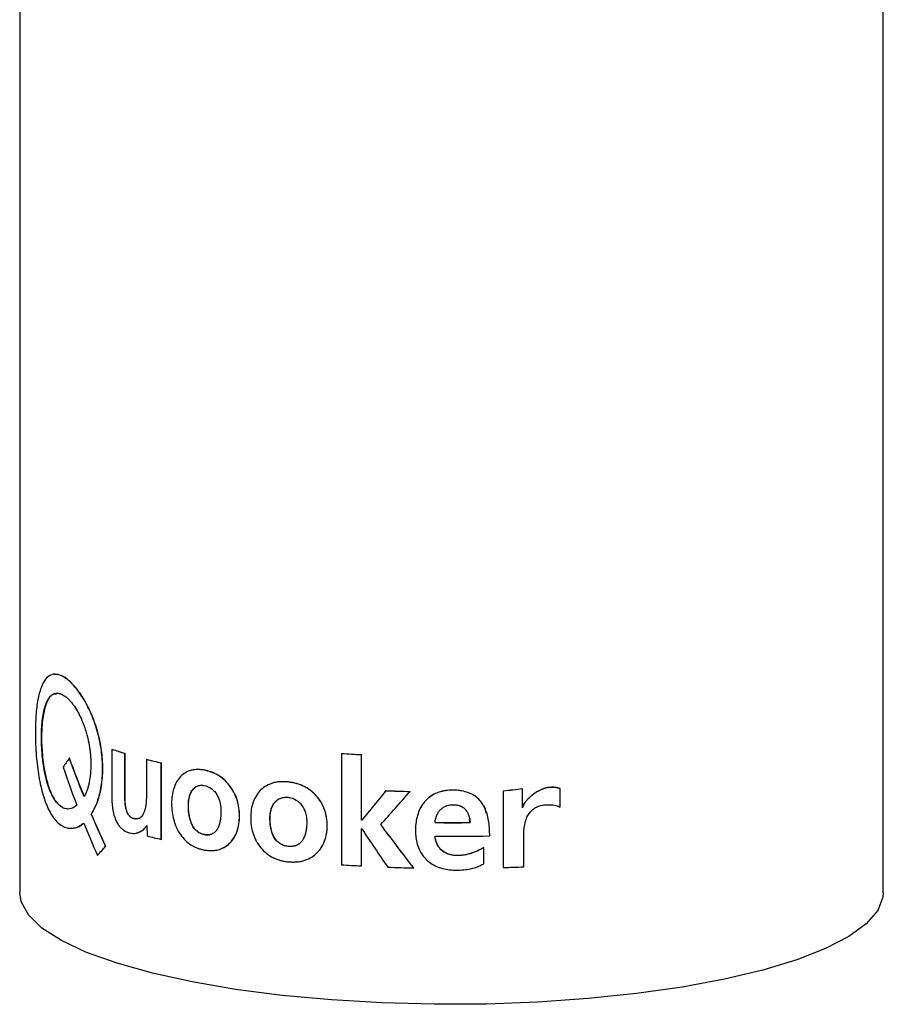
# Model space of a CAD drawing. Header units: millimetres. Extents: x -124 to 82, y -6 to 365.
# Tile 1 of 3: x -23 to 23, y -6 to 46. Entities that reach past the tile are written whole.
import ezdxf

# ---------------------------------------------------------------- set-up
doc = ezdxf.new("R2010")
doc.units = ezdxf.units.MM

msp = doc.modelspace()

# ---------------------------------------------------------------- linework, layer by layer
at = {"color": 7, "linetype": 'Continuous', "lineweight": 25}
for p, q in [((-23, 129.917), (-23, 0)), ((23, 0), (23, 53.667)), ((-18.085, 7.635), (-18.093, 7.633)), ((-18.093, 7.633), (-18.093, 5.066)), ((-17.388, 7.416), (-17.396, 7.414)), ((-17.396, 5.242), (-17.396, 7.414)), ((-17.388, 5.244), (-17.388, 7.416)), ((-5.859, 7.413), (-5.861, 7.41)), ((-5.861, 7.41), (-5.861, 1.485)), ((-4.793, 7.347), (-4.795, 7.344)), ((-4.795, 3.861), (-4.795, 7.344)), ((-4.793, 3.863), (-4.793, 7.347)), ((-20.348, 7.151), (-20.357, 7.15)), ((-16.245, 7.099), (-16.252, 7.097)), ((-16.252, 7.097), (-16.252, 5.106)), ((-15.452, 6.903), (-15.458, 6.901)), ((-15.458, 2.833), (-15.458, 6.901)), ((-15.452, 2.835), (-15.452, 6.903)), ((-13.159, 6.525), (-13.165, 6.523)), ((-8.699, 5.897), (-8.703, 5.895)), ((-17.388, 5.244), (-17.396, 5.242)), ((-3.49, 5.429), (-3.491, 5.426)), ((-2.208, 5.387), (-2.209, 5.385)), ((2.759, 5.403), (2.759, 1.335)), ((2.759, 5.403), (2.76, 5.4)), ((2.76, 5.4), (2.76, 1.332)), ((3.782, 5.522), (3.784, 5.519)), ((3.784, 4.513), (3.784, 5.519)), ((5.789, 5.536), (5.791, 5.534)), ((5.791, 4.557), (5.791, 5.534)), ((-20.698, 4.516), (-20.707, 4.515)), ((-20.698, 4.516), (-20.363, 4.463)), ((-19.176, 4.174), (-19.184, 4.173)), ((-4.793, 3.863), (-4.795, 3.861)), ((-4.777, 3.862), (-4.779, 3.86)), ((-0.873, 3.729), (-0.874, 3.726)), ((0.991, 3.73), (0.961, 3.892)), ((0.991, 3.73), (0.991, 3.728)), ((-16.223, 3.574), (-16.212, 3.018)), ((-4.795, 1.42), (-4.795, 3.395)), ((-4.793, 1.422), (-4.793, 3.397)), ((-15.452, 2.835), (-15.458, 2.833)), ((-13.159, 3.089), (-13.165, 3.087)), ((3.845, 1.373), (3.845, 2.866)), ((-18.415, 2.472), (-18.423, 2.47)), ((-8.699, 2.461), (-8.703, 2.458)), ((1.725, 2.399), (1.726, 2.396)), ((1.726, 1.535), (1.726, 2.396)), ((-18.848, 1.982), (-18.856, 1.981)), ((-4.793, 1.422), (-4.795, 1.42)), ((-2.012, 1.314), (-2.013, 1.312)), ((2.759, 1.335), (2.76, 1.332))]:
    msp.add_line(p, q, dxfattribs=at)
at = {"color": 7, "linetype": 'Continuous', "lineweight": 25, "flags": 128}
for points in [[(-4.779, 3.86), (-4.781, 3.86), (-4.783, 3.86), (-4.785, 3.86), (-4.787, 3.86), (-4.789, 3.86), (-4.791, 3.86), (-4.793, 3.861), (-4.795, 3.861)], [(-4.777, 3.862), (-4.779, 3.862), (-4.781, 3.863), (-4.783, 3.863), (-4.785, 3.863), (-4.787, 3.863), (-4.789, 3.863), (-4.791, 3.863), (-4.793, 3.863)], [(-4.779, 3.394), (-4.781, 3.394), (-4.783, 3.394), (-4.785, 3.394), (-4.787, 3.394), (-4.789, 3.394), (-4.791, 3.394), (-4.793, 3.395), (-4.795, 3.395)], [(23, 0), (22.981, -0.24), (22.702, -0.955), (22.092, -1.656), (21.16, -2.333), (19.919, -2.976), (18.387, -3.576), (16.588, -4.124), (14.546, -4.611), (12.293, -5.031), (9.86, -5.378), (7.283, -5.646), (4.601, -5.833), (1.851, -5.934), (-0.926, -5.948), (-3.689, -5.876), (-6.399, -5.718), (-9.015, -5.476), (-11.5, -5.155), (-13.817, -4.759), (-15.933, -4.293), (-17.816, -3.765), (-19.439, -3.182), (-20.779, -2.552), (-21.816, -1.885), (-22.535, -1.191), (-22.925, -0.479), (-23, 0)]]:
    msp.add_lwpolyline(points, dxfattribs=at)
at = {"color": 7, "linetype": 'Continuous', "lineweight": 25}
for centre, radius, start, end in [((-9.852, 32.682), 26.37, 251.7875, 253.3764), ((-9.847, 32.673), 26.359, 251.7875, 253.3764), ((-0.266, 89.52), 82.3, 266.10176, 266.84555), ((-0.266, 89.486), 82.264, 266.10176, 266.84555), ((-7.028, 42.851), 36.924, 255.5329, 256.8022), ((-7.025, 42.837), 36.908, 255.5329, 256.8022), ((-0.04, 92.339), 86.982, 267.72624, 268.57154), ((-0.04, 92.304), 86.944, 267.72624, 268.57154), ((0, 92.585), 88.863, 269.43664, 270.63912), ((0, 92.549), 88.825, 269.43664, 270.63912), ((-7, 38.895), 37.041, 255.6005, 256.8009), ((0, 91.723), 88.727, 269.43584, 271.31484), ((-0.266, 83.595), 82.3, 266.10176, 266.84555), ((-0.034, 88.458), 87.168, 267.79099, 268.69928), ((0.063, 87.629), 86.339, 271.78979, 272.51019)]:
    msp.add_arc(centre, radius, start, end, dxfattribs=at)
for points, knots in [([(-19.184, 4.173), (-19.155, 4.223), (-19.096, 4.324), (-18.981, 4.535), (-18.809, 4.951), (-18.633, 5.644), (-18.559, 6.583), (-18.627, 7.572), (-18.834, 8.557), (-19.157, 9.48), (-19.564, 10.29), (-20.019, 10.944), (-20.484, 11.4), (-20.924, 11.637), (-21.312, 11.64), (-21.631, 11.404), (-21.876, 10.945), (-22.017, 10.396), (-22.095, 9.878), (-22.137, 9.456), (-22.154, 9.086), (-22.161, 8.773), (-22.164, 8.615), (-22.165, 8.522)], [0, 0, 0, 0, 0.015654, 0.031284, 0.062549, 0.12499, 0.187439, 0.249983, 0.312443, 0.374914, 0.43739, 0.499871, 0.562359, 0.624857, 0.687343, 0.749841, 0.812339, 0.874804, 0.906138, 0.937456, 0.968668, 0.981706, 1, 1, 1, 1]), ([(-19.176, 4.174), (-19.061, 4.385), (-18.831, 4.806), (-18.625, 5.649), (-18.551, 6.584), (-18.619, 7.574), (-18.826, 8.559), (-19.149, 9.481), (-19.556, 10.291), (-20.011, 10.947), (-20.474, 11.396), (-20.873, 11.631), (-21.083, 11.609), (-21.169, 11.601)], [0, 0, 0, 0, 0.093629, 0.187243, 0.280854, 0.374488, 0.46808, 0.561716, 0.655313, 0.748936, 0.842623, 0.936215, 1, 1, 1, 1]), ([(-20.707, 4.515), (-20.757, 4.55), (-20.794, 4.578), (-20.819, 4.597), (-20.82, 4.597), (-20.821, 4.598), (-20.822, 4.599), (-20.823, 4.6), (-20.825, 4.601), (-20.828, 4.604), (-20.831, 4.606), (-20.838, 4.612), (-20.843, 4.616), (-20.858, 4.627), (-20.867, 4.635), (-20.894, 4.657), (-20.911, 4.672), (-20.929, 4.688), (-20.931, 4.691), (-20.936, 4.695), (-20.938, 4.697), (-20.945, 4.704), (-20.95, 4.708), (-20.963, 4.721), (-20.972, 4.73), (-20.998, 4.756), (-21.015, 4.774), (-21.034, 4.797), (-21.039, 4.802), (-21.047, 4.812), (-21.051, 4.818), (-21.064, 4.833), (-21.072, 4.843), (-21.097, 4.876), (-21.113, 4.899), (-21.138, 4.935), (-21.145, 4.946), (-21.161, 4.97), (-21.168, 4.982), (-21.191, 5.02), (-21.207, 5.046), (-21.252, 5.127), (-21.282, 5.186), (-21.318, 5.264), (-21.325, 5.279), (-21.339, 5.309), (-21.346, 5.325), (-21.366, 5.372), (-21.379, 5.404), (-21.418, 5.501), (-21.443, 5.569), (-21.563, 5.916), (-21.639, 6.224), (-21.713, 6.643), (-21.727, 6.725), (-21.752, 6.893), (-21.763, 6.978), (-21.793, 7.233), (-21.809, 7.405), (-21.832, 7.753), (-21.839, 7.922), (-21.844, 8.258), (-21.843, 8.424), (-21.825, 8.912), (-21.796, 9.21), (-21.737, 9.545), (-21.724, 9.611), (-21.695, 9.735), (-21.68, 9.795), (-21.631, 9.965), (-21.594, 10.067), (-21.531, 10.204), (-21.509, 10.248), (-21.462, 10.327), (-21.438, 10.363), (-21.362, 10.46), (-21.307, 10.511), (-21.188, 10.585), (-21.125, 10.608), (-20.992, 10.623), (-20.922, 10.616), (-20.83, 10.588), (-20.812, 10.581), (-20.775, 10.567), (-20.757, 10.558), (-20.7, 10.531), (-20.663, 10.509), (-20.547, 10.433), (-20.47, 10.369), (-20.353, 10.254), (-20.314, 10.211), (-20.237, 10.121), (-20.199, 10.073), (-20.085, 9.92), (-20.01, 9.806), (-19.901, 9.617), (-19.867, 9.553), (-19.798, 9.419), (-19.765, 9.351), (-19.669, 9.138), (-19.609, 8.988), (-19.526, 8.75), (-19.5, 8.671), (-19.451, 8.511), (-19.429, 8.429), (-19.365, 8.183), (-19.329, 8.014), (-19.296, 7.82), (-19.292, 7.8), (-19.286, 7.758), (-19.282, 7.737), (-19.273, 7.674), (-19.267, 7.632), (-19.251, 7.506), (-19.242, 7.421), (-19.22, 7.166), (-19.213, 6.995), (-19.214, 6.78), (-19.214, 6.736), (-19.216, 6.651), (-19.217, 6.609), (-19.223, 6.483), (-19.228, 6.402), (-19.249, 6.165), (-19.27, 6.015), (-19.3, 5.864), (-19.302, 5.854), (-19.306, 5.834), (-19.308, 5.825), (-19.314, 5.796), (-19.318, 5.778), (-19.331, 5.722), (-19.34, 5.687), (-19.367, 5.583), (-19.387, 5.519), (-19.414, 5.444), (-19.419, 5.43), (-19.43, 5.401), (-19.436, 5.386), (-19.455, 5.341), (-19.468, 5.31), (-19.483, 5.278), (-19.483, 5.278), (-19.484, 5.276), (-19.484, 5.276), (-19.485, 5.274), (-19.485, 5.273), (-19.487, 5.269), (-19.488, 5.266), (-19.492, 5.258), (-19.495, 5.253), (-19.503, 5.235), (-19.509, 5.222), (-19.53, 5.18), (-19.546, 5.148), (-19.564, 5.111)], [0, 0, 0, 0, 0.015625, 0.015625, 0.015869, 0.015869, 0.016113, 0.016113, 0.016602, 0.016602, 0.017578, 0.017578, 0.019531, 0.019531, 0.023438, 0.023438, 0.03125, 0.03125, 0.032227, 0.032227, 0.033203, 0.033203, 0.035156, 0.035156, 0.039062, 0.039062, 0.046875, 0.046875, 0.048828, 0.048828, 0.050781, 0.050781, 0.054688, 0.054688, 0.0625, 0.0625, 0.066406, 0.066406, 0.070312, 0.070312, 0.078125, 0.078125, 0.09375, 0.09375, 0.097656, 0.097656, 0.101562, 0.101562, 0.109375, 0.109375, 0.125, 0.125, 0.1875, 0.1875, 0.203125, 0.203125, 0.21875, 0.21875, 0.25, 0.25, 0.28125, 0.28125, 0.3125, 0.3125, 0.375, 0.375, 0.390625, 0.390625, 0.40625, 0.40625, 0.4375, 0.4375, 0.453125, 0.453125, 0.46875, 0.46875, 0.5, 0.5, 0.53125, 0.53125, 0.5625, 0.5625, 0.570312, 0.570312, 0.578125, 0.578125, 0.59375, 0.59375, 0.625, 0.625, 0.640625, 0.640625, 0.65625, 0.65625, 0.6875, 0.6875, 0.703125, 0.703125, 0.71875, 0.71875, 0.75, 0.75, 0.765625, 0.765625, 0.78125, 0.78125, 0.8125, 0.8125, 0.816406, 0.816406, 0.820312, 0.820312, 0.828125, 0.828125, 0.84375, 0.84375, 0.875, 0.875, 0.882812, 0.882812, 0.890625, 0.890625, 0.90625, 0.90625, 0.9375, 0.9375, 0.939453, 0.939453, 0.941406, 0.941406, 0.945312, 0.945312, 0.953125, 0.953125, 0.96875, 0.96875, 0.972656, 0.972656, 0.976562, 0.976562, 0.984375, 0.984375, 0.984619, 0.984619, 0.984863, 0.984863, 0.985352, 0.985352, 0.986328, 0.986328, 0.988281, 0.988281, 0.992188, 0.992188, 1, 1, 1, 1]), ([(-21.04, 10.572), (-21.109, 10.572), (-21.315, 10.575), (-21.559, 10.195), (-21.758, 9.516), (-21.844, 8.605), (-21.829, 7.584), (-21.708, 6.546), (-21.477, 5.614), (-21.14, 4.857), (-20.845, 4.63), (-20.698, 4.516)], [0, 0, 0, 0, 0.059106, 0.176507, 0.293902, 0.41134, 0.528818, 0.64628, 0.763786, 0.881363, 1, 1, 1, 1]), ([(-22.165, 8.522), (-22.164, 8.431), (-22.161, 8.248), (-22.155, 7.973), (-22.144, 7.696), (-22.12, 7.324), (-22.076, 6.859), (-21.979, 6.133), (-21.799, 5.278), (-21.49, 4.418), (-21.089, 3.789), (-20.691, 3.497), (-20.353, 3.415), (-20.136, 3.424), (-19.964, 3.474), (-19.838, 3.536), (-19.714, 3.615), (-19.63, 3.672), (-19.588, 3.701)], [0, 0, 0, 0, 0.03135, 0.0626256, 0.0938308, 0.1250806, 0.1877331, 0.2503109, 0.3751477, 0.4999456, 0.6247549, 0.7495789, 0.8121908, 0.8748776, 0.9061485, 0.9373656, 0.9686459, 1, 1, 1, 1]), ([(-13.165, 6.523), (-13.225, 6.53), (-13.344, 6.542), (-13.579, 6.557), (-13.865, 6.526), (-14.176, 6.396), (-14.445, 6.188), (-14.657, 5.899), (-14.803, 5.551), (-14.889, 5.158), (-14.916, 4.738), (-14.892, 4.307), (-14.808, 3.877), (-14.661, 3.466), (-14.45, 3.088), (-14.179, 2.768), (-13.918, 2.56), (-13.694, 2.435), (-13.52, 2.365), (-13.344, 2.311), (-13.225, 2.281), (-13.165, 2.265)], [0, 0, 0, 0, 0.031346, 0.062572, 0.12489, 0.187508, 0.249968, 0.311749, 0.374971, 0.436162, 0.499978, 0.563963, 0.624923, 0.687418, 0.749889, 0.812378, 0.875002, 0.906241, 0.937385, 0.968632, 1, 1, 1, 1]), ([(-13.159, 6.525), (-13.199, 6.53), (-13.234, 6.533), (-13.278, 6.538), (-13.292, 6.539), (-13.311, 6.541), (-13.316, 6.541), (-13.325, 6.542), (-13.328, 6.542), (-13.331, 6.543), (-13.333, 6.543), (-13.335, 6.543), (-13.336, 6.543), (-13.371, 6.546), (-13.402, 6.548), (-13.446, 6.55), (-13.46, 6.551), (-13.481, 6.552), (-13.487, 6.552), (-13.497, 6.552), (-13.501, 6.552), (-13.507, 6.552), (-13.51, 6.552), (-13.574, 6.553), (-13.632, 6.55), (-13.717, 6.54), (-13.744, 6.536), (-13.799, 6.526), (-13.826, 6.52), (-13.853, 6.513)], [0, 0, 0, 0, 0.015625, 0.015625, 0.0234375, 0.0234375, 0.0273438, 0.0273438, 0.0292969, 0.0292969, 0.0302734, 0.0302734, 0.03125, 0.03125, 0.046875, 0.046875, 0.0546875, 0.0546875, 0.0585938, 0.0585938, 0.0605469, 0.0605469, 0.0625, 0.0625, 0.09375, 0.09375, 0.109375, 0.109375, 0.125, 0.125, 0.125, 0.125]), ([(-13.165, 2.265), (-13.105, 2.259), (-12.985, 2.246), (-12.804, 2.235), (-12.625, 2.242), (-12.39, 2.283), (-12.11, 2.393), (-11.813, 2.61), (-11.576, 2.907), (-11.409, 3.262), (-11.313, 3.66), (-11.285, 4.082), (-11.317, 4.514), (-11.415, 4.941), (-11.58, 5.346), (-11.818, 5.716), (-12.113, 6.026), (-12.446, 6.271), (-12.745, 6.407), (-12.985, 6.478), (-13.105, 6.508), (-13.165, 6.523)], [0, 0, 0, 0, 0.031366, 0.062614, 0.093759, 0.124997, 0.18762, 0.25011, 0.312581, 0.375076, 0.435987, 0.50002, 0.563812, 0.625029, 0.688236, 0.750031, 0.812492, 0.875109, 0.937428, 0.968655, 1, 1, 1, 1]), ([(-12.257, 2.352), (-12.207, 2.37), (-12.046, 2.427), (-11.809, 2.615), (-11.57, 2.909), (-11.348, 3.386), (-11.25, 4.081), (-11.353, 4.805), (-11.575, 5.348), (-11.813, 5.718), (-12.107, 6.027), (-12.552, 6.358), (-12.917, 6.459), (-13.159, 6.525)], [0, 0, 0, 0, 0.0327616, 0.107285, 0.181793, 0.2563362, 0.404778, 0.5533238, 0.6287186, 0.702418, 0.7769073, 0.851576, 1, 1, 1, 1]), ([(-8.703, 5.895), (-8.77, 5.897), (-8.905, 5.903), (-9.171, 5.903), (-9.497, 5.854), (-9.853, 5.705), (-10.162, 5.48), (-10.407, 5.179), (-10.576, 4.821), (-10.676, 4.423), (-10.707, 4.001), (-10.679, 3.571), (-10.582, 3.147), (-10.412, 2.746), (-10.168, 2.38), (-9.856, 2.077), (-9.557, 1.885), (-9.302, 1.774), (-9.105, 1.714), (-8.905, 1.671), (-8.77, 1.648), (-8.703, 1.637)], [0, 0, 0, 0, 0.031346, 0.062572, 0.12489, 0.187508, 0.249968, 0.311748, 0.374971, 0.436162, 0.499978, 0.563964, 0.624923, 0.687418, 0.749889, 0.812378, 0.875002, 0.906241, 0.937385, 0.968632, 1, 1, 1, 1]), ([(-8.699, 5.897), (-8.744, 5.899), (-8.783, 5.9), (-8.834, 5.902), (-8.849, 5.902), (-8.87, 5.903), (-8.877, 5.903), (-8.886, 5.903), (-8.889, 5.904), (-8.894, 5.904), (-8.895, 5.904), (-8.898, 5.904), (-8.899, 5.904), (-8.938, 5.905), (-8.973, 5.905), (-9.023, 5.904), (-9.039, 5.904), (-9.063, 5.904), (-9.07, 5.903), (-9.082, 5.903), (-9.086, 5.903), (-9.093, 5.903), (-9.096, 5.902), (-9.168, 5.899), (-9.234, 5.893), (-9.331, 5.878), (-9.363, 5.872), (-9.425, 5.858), (-9.455, 5.851), (-9.548, 5.824), (-9.609, 5.803), (-9.727, 5.754), (-9.785, 5.727), (-9.841, 5.695)], [0, 0, 0, 0, 0.015625, 0.015625, 0.0234375, 0.0234375, 0.0273438, 0.0273438, 0.0292969, 0.0292969, 0.0302734, 0.0302734, 0.03125, 0.03125, 0.046875, 0.046875, 0.0546875, 0.0546875, 0.0585938, 0.0585938, 0.0605469, 0.0605469, 0.0625, 0.0625, 0.09375, 0.09375, 0.109375, 0.109375, 0.125, 0.125, 0.15625, 0.15625, 0.1875, 0.1875, 0.1875, 0.1875]), ([(-8.703, 1.637), (-8.635, 1.634), (-8.5, 1.628), (-8.297, 1.629), (-8.095, 1.646), (-7.833, 1.702), (-7.521, 1.829), (-7.191, 2.063), (-6.929, 2.375), (-6.746, 2.74), (-6.64, 3.144), (-6.61, 3.568), (-6.644, 3.997), (-6.752, 4.419), (-6.935, 4.814), (-7.197, 5.169), (-7.524, 5.461), (-7.896, 5.686), (-8.23, 5.804), (-8.5, 5.86), (-8.635, 5.883), (-8.703, 5.895)], [0, 0, 0, 0, 0.031366, 0.062614, 0.093759, 0.124997, 0.18762, 0.25011, 0.312581, 0.375076, 0.435987, 0.50002, 0.563812, 0.625029, 0.688235, 0.750031, 0.812492, 0.875109, 0.937428, 0.968655, 1, 1, 1, 1]), ([(-7.199, 2.079), (-7.151, 2.124), (-7.104, 2.172), (-7.039, 2.249), (-7.018, 2.276), (-6.978, 2.33), (-6.958, 2.359), (-6.902, 2.443), (-6.869, 2.502), (-6.823, 2.593), (-6.808, 2.624), (-6.787, 2.671), (-6.781, 2.687), (-6.768, 2.719), (-6.761, 2.736), (-6.709, 2.875), (-6.674, 3.006), (-6.64, 3.211), (-6.631, 3.281), (-6.62, 3.424), (-6.618, 3.497), (-6.619, 3.72), (-6.631, 3.864), (-6.666, 4.075), (-6.681, 4.144), (-6.708, 4.246), (-6.717, 4.28), (-6.733, 4.33), (-6.738, 4.347), (-6.746, 4.372), (-6.749, 4.38), (-6.755, 4.397), (-6.757, 4.404), (-6.81, 4.555), (-6.873, 4.688), (-6.983, 4.874), (-7.023, 4.934), (-7.109, 5.05), (-7.155, 5.107), (-7.252, 5.213), (-7.304, 5.264), (-7.412, 5.362), (-7.469, 5.408), (-7.587, 5.495), (-7.647, 5.536), (-7.74, 5.591), (-7.771, 5.609), (-7.834, 5.643), (-7.866, 5.66), (-7.96, 5.705), (-8.025, 5.732), (-8.124, 5.767), (-8.157, 5.778), (-8.208, 5.794), (-8.225, 5.799), (-8.25, 5.806), (-8.259, 5.808), (-8.272, 5.812), (-8.276, 5.813), (-8.285, 5.815), (-8.29, 5.816), (-8.323, 5.825), (-8.355, 5.832), (-8.406, 5.843), (-8.423, 5.847), (-8.45, 5.852), (-8.459, 5.854), (-8.473, 5.857), (-8.477, 5.858), (-8.484, 5.859), (-8.487, 5.859), (-8.491, 5.86), (-8.494, 5.861), (-8.541, 5.87), (-8.609, 5.881), (-8.699, 5.897)], [0.25, 0.25, 0.25, 0.25, 0.28125, 0.28125, 0.296875, 0.296875, 0.3125, 0.3125, 0.34375, 0.34375, 0.359375, 0.359375, 0.3671875, 0.3671875, 0.375, 0.375, 0.4375, 0.4375, 0.46875, 0.46875, 0.5, 0.5, 0.5625, 0.5625, 0.59375, 0.59375, 0.609375, 0.609375, 0.6171875, 0.6171875, 0.6210938, 0.6210938, 0.625, 0.625, 0.6875, 0.6875, 0.71875, 0.71875, 0.75, 0.75, 0.78125, 0.78125, 0.8125, 0.8125, 0.84375, 0.84375, 0.859375, 0.859375, 0.875, 0.875, 0.90625, 0.90625, 0.921875, 0.921875, 0.9296875, 0.9296875, 0.9335938, 0.9335938, 0.9355469, 0.9355469, 0.9375, 0.9375, 0.953125, 0.953125, 0.9609375, 0.9609375, 0.9648438, 0.9648438, 0.9667969, 0.9667969, 0.9677734, 0.9677734, 0.96875, 0.96875, 1, 1, 1, 1]), ([(-16.667, 3.939), (-16.689, 3.931), (-16.713, 3.925), (-16.749, 3.92), (-16.762, 3.919), (-16.787, 3.919), (-16.8, 3.919), (-16.837, 3.921), (-16.862, 3.925), (-16.899, 3.933), (-16.911, 3.936), (-16.93, 3.942), (-16.936, 3.944), (-16.949, 3.948), (-16.955, 3.95), (-16.988, 3.963), (-17.013, 3.975), (-17.049, 3.997), (-17.061, 4.004), (-17.078, 4.017), (-17.083, 4.021), (-17.094, 4.029), (-17.099, 4.034), (-17.151, 4.078), (-17.19, 4.126), (-17.241, 4.213), (-17.257, 4.244), (-17.278, 4.295), (-17.285, 4.312), (-17.294, 4.339), (-17.298, 4.348), (-17.302, 4.362), (-17.304, 4.367), (-17.306, 4.374), (-17.306, 4.377), (-17.308, 4.381), (-17.309, 4.384), (-17.327, 4.444), (-17.341, 4.509), (-17.358, 4.617), (-17.363, 4.655), (-17.37, 4.714), (-17.371, 4.734), (-17.374, 4.764), (-17.375, 4.775), (-17.376, 4.79), (-17.377, 4.796), (-17.377, 4.803), (-17.377, 4.806), (-17.378, 4.811), (-17.378, 4.815), (-17.38, 4.849), (-17.382, 4.883), (-17.384, 4.936), (-17.385, 4.954), (-17.385, 4.983), (-17.386, 4.992), (-17.386, 5.007), (-17.386, 5.011), (-17.386, 5.019), (-17.386, 5.021), (-17.386, 5.026), (-17.387, 5.029), (-17.388, 5.083), (-17.388, 5.154), (-17.388, 5.244)], [0.4375045, 0.4375045, 0.4375045, 0.4375045, 0.46875, 0.46875, 0.484375, 0.484375, 0.5, 0.5, 0.53125, 0.53125, 0.546875, 0.546875, 0.5546875, 0.5546875, 0.5625, 0.5625, 0.59375, 0.59375, 0.609375, 0.609375, 0.6171875, 0.6171875, 0.625, 0.625, 0.6875, 0.6875, 0.71875, 0.71875, 0.734375, 0.734375, 0.7421875, 0.7421875, 0.7460938, 0.7460938, 0.7480469, 0.7480469, 0.75, 0.75, 0.8125, 0.8125, 0.84375, 0.84375, 0.859375, 0.859375, 0.8671875, 0.8671875, 0.8710938, 0.8710938, 0.8730469, 0.8730469, 0.875, 0.875, 0.90625, 0.90625, 0.921875, 0.921875, 0.9296875, 0.9296875, 0.9335938, 0.9335938, 0.9355469, 0.9355469, 0.9375, 0.9375, 1, 1, 1, 1]), ([(-13.165, 3.087), (-13.464, 3.141), (-13.683, 3.322), (-13.829, 3.63), (-13.831, 3.634), (-13.835, 3.642), (-13.837, 3.646), (-13.842, 3.659), (-13.846, 3.667), (-13.857, 3.693), (-13.864, 3.711), (-13.885, 3.764), (-13.898, 3.801), (-13.933, 3.916), (-13.953, 3.998), (-13.97, 4.091), (-13.97, 4.094), (-13.972, 4.104), (-13.973, 4.108), (-13.975, 4.122), (-13.977, 4.131), (-13.981, 4.159), (-13.984, 4.178), (-13.992, 4.235), (-13.996, 4.274), (-14.008, 4.392), (-14.013, 4.473), (-14.015, 4.568), (-14.016, 4.58), (-14.016, 4.601), (-14.016, 4.612), (-14.016, 4.643), (-14.016, 4.663), (-14.016, 4.701), (-14.015, 4.719), (-14.014, 4.745), (-14.014, 4.752), (-14.013, 4.771), (-14.012, 4.781), (-14.009, 4.829), (-14.005, 4.867), (-13.998, 4.923), (-13.995, 4.941), (-13.989, 4.98), (-13.985, 5), (-13.95, 5.172), (-13.9, 5.303), (-13.827, 5.419), (-13.821, 5.428), (-13.811, 5.442), (-13.806, 5.449), (-13.791, 5.47), (-13.781, 5.484), (-13.749, 5.522), (-13.726, 5.546), (-13.654, 5.61), (-13.602, 5.643), (-13.517, 5.68), (-13.488, 5.689), (-13.429, 5.704), (-13.398, 5.709), (-13.303, 5.718), (-13.236, 5.714), (-13.165, 5.702)], [0, 0, 0, 0, 0.25, 0.25, 0.253906, 0.253906, 0.257812, 0.257812, 0.265625, 0.265625, 0.28125, 0.28125, 0.3125, 0.3125, 0.375, 0.375, 0.378906, 0.378906, 0.382812, 0.382812, 0.390625, 0.390625, 0.40625, 0.40625, 0.4375, 0.4375, 0.5, 0.5, 0.507812, 0.507812, 0.515625, 0.515625, 0.53125, 0.53125, 0.546875, 0.546875, 0.554688, 0.554688, 0.5625, 0.5625, 0.59375, 0.59375, 0.609375, 0.609375, 0.625, 0.625, 0.75, 0.75, 0.757812, 0.757812, 0.765625, 0.765625, 0.78125, 0.78125, 0.8125, 0.8125, 0.875, 0.875, 0.90625, 0.90625, 0.9375, 0.9375, 1, 1, 1, 1]), ([(-13.159, 3.089), (-13.192, 3.096), (-13.255, 3.109), (-13.346, 3.142), (-13.431, 3.183), (-13.511, 3.234), (-13.585, 3.294), (-13.653, 3.364), (-13.716, 3.443), (-13.772, 3.531), (-13.841, 3.662), (-13.911, 3.848), (-13.965, 4.08), (-13.998, 4.321), (-14.011, 4.557), (-14.01, 4.794), (-13.98, 5.021), (-13.922, 5.233), (-13.839, 5.402), (-13.746, 5.526), (-13.65, 5.613), (-13.576, 5.651), (-13.539, 5.67)], [0, 0, 0, 0, 0.0349836, 0.068241, 0.1001144, 0.130992, 0.1613003, 0.1914898, 0.2220163, 0.2533211, 0.2858136, 0.3536545, 0.4286229, 0.4973896, 0.5715458, 0.6429952, 0.7144182, 0.7876148, 0.8571903, 0.9061606, 0.953321, 1, 1, 1, 1]), ([(-13.165, 5.702), (-13.022, 5.675), (-12.892, 5.619), (-12.762, 5.521), (-12.747, 5.509), (-12.718, 5.484), (-12.704, 5.472), (-12.663, 5.432), (-12.637, 5.404), (-12.561, 5.315), (-12.516, 5.248), (-12.47, 5.164), (-12.466, 5.156), (-12.457, 5.139), (-12.453, 5.13), (-12.44, 5.104), (-12.432, 5.086), (-12.408, 5.032), (-12.393, 4.994), (-12.366, 4.918), (-12.354, 4.878), (-12.337, 4.817), (-12.332, 4.796), (-12.323, 4.757), (-12.319, 4.738), (-12.307, 4.68), (-12.301, 4.64), (-12.293, 4.581), (-12.291, 4.561), (-12.288, 4.53), (-12.287, 4.519), (-12.285, 4.502), (-12.285, 4.493), (-12.279, 4.413), (-12.278, 4.333), (-12.281, 4.223), (-12.281, 4.204), (-12.283, 4.162), (-12.284, 4.142), (-12.288, 4.082), (-12.292, 4.043), (-12.304, 3.928), (-12.315, 3.856), (-12.33, 3.784), (-12.331, 3.778), (-12.334, 3.768), (-12.335, 3.763), (-12.338, 3.748), (-12.34, 3.738), (-12.348, 3.709), (-12.353, 3.689), (-12.368, 3.633), (-12.38, 3.597), (-12.418, 3.495), (-12.447, 3.434), (-12.482, 3.376), (-12.485, 3.372), (-12.49, 3.364), (-12.492, 3.36), (-12.5, 3.349), (-12.505, 3.342), (-12.52, 3.32), (-12.53, 3.306), (-12.562, 3.267), (-12.585, 3.243), (-12.656, 3.178), (-12.709, 3.144), (-12.88, 3.071), (-13.014, 3.06), (-13.165, 3.087)], [0, 0, 0, 0, 0.125, 0.125, 0.140625, 0.140625, 0.15625, 0.15625, 0.1875, 0.1875, 0.25, 0.25, 0.257812, 0.257812, 0.265625, 0.265625, 0.28125, 0.28125, 0.3125, 0.3125, 0.34375, 0.34375, 0.359375, 0.359375, 0.375, 0.375, 0.40625, 0.40625, 0.421875, 0.421875, 0.429688, 0.429688, 0.4375, 0.4375, 0.5, 0.5, 0.515625, 0.515625, 0.53125, 0.53125, 0.5625, 0.5625, 0.625, 0.625, 0.628906, 0.628906, 0.632812, 0.632812, 0.640625, 0.640625, 0.65625, 0.65625, 0.6875, 0.6875, 0.75, 0.75, 0.753906, 0.753906, 0.757812, 0.757812, 0.765625, 0.765625, 0.78125, 0.78125, 0.8125, 0.8125, 0.875, 0.875, 1, 1, 1, 1]), ([(2.036, 3.019), (2.033, 3.14), (2.026, 3.382), (1.996, 3.749), (1.926, 4.106), (1.809, 4.455), (1.637, 4.773), (1.394, 5.046), (1.086, 5.252), (0.735, 5.381), (0.359, 5.447), (-0.025, 5.459), (-0.407, 5.423), (-0.771, 5.322), (-1.099, 5.15), (-1.38, 4.91), (-1.602, 4.617), (-1.815, 4.179), (-1.937, 3.576), (-1.915, 2.845), (-1.727, 2.248), (-1.439, 1.841), (-1.162, 1.59), (-0.836, 1.4), (-0.36, 1.234), (0.15, 1.181), (0.652, 1.207), (1.025, 1.263), (1.328, 1.349), (1.558, 1.451), (1.67, 1.507), (1.726, 1.535)], [0, 0, 0, 0, 0.031228, 0.06242, 0.094878, 0.124927, 0.157185, 0.187473, 0.217774, 0.250053, 0.28027, 0.312658, 0.345318, 0.375232, 0.406553, 0.437843, 0.4684, 0.5004, 0.562753, 0.625147, 0.687475, 0.71899, 0.750062, 0.780603, 0.812645, 0.875083, 0.90634, 0.93756, 0.968775, 0.984371, 1, 1, 1, 1]), ([(1.838, 4.226), (1.831, 4.3), (1.81, 4.501), (1.63, 4.773), (1.396, 5.049), (1.086, 5.253), (0.615, 5.428), (-0.025, 5.485), (-0.658, 5.384), (-1.102, 5.151), (-1.47, 4.829), (-1.721, 4.47), (-1.777, 4.181), (-1.787, 4.128)], [0, 0, 0, 0, 0.046956, 0.126289, 0.200134, 0.274556, 0.353508, 0.507353, 0.660766, 0.737141, 0.813767, 0.96575, 1, 1, 1, 1]), ([(5.789, 5.536), (5.772, 5.54), (5.747, 5.547), (5.702, 5.56), (5.689, 5.564), (5.671, 5.569), (5.665, 5.571), (5.657, 5.573), (5.655, 5.574), (5.65, 5.575), (5.649, 5.575), (5.622, 5.582), (5.598, 5.587), (5.561, 5.593), (5.549, 5.595), (5.53, 5.598), (5.524, 5.598), (5.511, 5.6), (5.504, 5.601), (5.475, 5.603), (5.451, 5.605), (5.413, 5.606), (5.401, 5.606), (5.374, 5.607), (5.362, 5.606), (5.318, 5.606), (5.291, 5.605), (5.253, 5.603), (5.241, 5.602), (5.218, 5.6), (5.207, 5.599), (5.148, 5.593), (5.099, 5.585), (5.025, 5.567), (4.999, 5.56), (4.961, 5.549), (4.948, 5.545), (4.929, 5.538), (4.922, 5.536), (4.909, 5.532), (4.902, 5.529), (4.85, 5.51), (4.803, 5.491), (4.732, 5.459), (4.708, 5.448), (4.673, 5.43), (4.661, 5.424), (4.637, 5.411), (4.624, 5.404), (4.524, 5.348), (4.437, 5.293), (4.308, 5.198), (4.266, 5.165), (4.207, 5.115), (4.187, 5.098), (4.158, 5.072), (4.149, 5.063), (4.135, 5.05), (4.13, 5.046), (4.121, 5.037), (4.117, 5.033), (4.071, 4.989), (4.034, 4.949), (3.983, 4.891), (3.966, 4.871), (3.943, 4.842), (3.936, 4.833), (3.925, 4.818), (3.921, 4.813), (3.916, 4.806), (3.914, 4.803), (3.911, 4.799), (3.91, 4.797), (3.834, 4.69), (3.793, 4.597), (3.782, 4.516)], [0, 0, 0, 0, 0.03125, 0.03125, 0.046875, 0.046875, 0.054688, 0.054688, 0.058594, 0.058594, 0.0625, 0.0625, 0.09375, 0.09375, 0.109375, 0.109375, 0.117188, 0.117188, 0.125, 0.125, 0.15625, 0.15625, 0.171875, 0.171875, 0.1875, 0.1875, 0.21875, 0.21875, 0.234375, 0.234375, 0.25, 0.25, 0.3125, 0.3125, 0.34375, 0.34375, 0.359375, 0.359375, 0.367188, 0.367188, 0.375, 0.375, 0.4375, 0.4375, 0.46875, 0.46875, 0.484375, 0.484375, 0.5, 0.5, 0.625, 0.625, 0.6875, 0.6875, 0.71875, 0.71875, 0.734375, 0.734375, 0.742188, 0.742188, 0.75, 0.75, 0.8125, 0.8125, 0.84375, 0.84375, 0.859375, 0.859375, 0.867188, 0.867188, 0.871094, 0.871094, 0.875, 0.875, 1, 1, 1, 1]), ([(5.791, 5.534), (5.781, 5.536), (5.757, 5.542), (5.71, 5.556), (5.625, 5.582), (5.501, 5.602), (5.35, 5.605), (5.147, 5.597), (4.895, 5.534), (4.612, 5.402), (4.392, 5.26), (4.228, 5.131), (4.11, 5.025), (4.002, 4.913), (3.913, 4.801), (3.847, 4.697), (3.802, 4.604), (3.79, 4.542), (3.784, 4.513)], [0, 0, 0, 0, 0.013248, 0.031277, 0.062555, 0.125054, 0.187588, 0.250135, 0.37494, 0.499907, 0.62492, 0.688186, 0.750003, 0.815292, 0.875055, 0.922754, 0.964037, 1, 1, 1, 1]), ([(-18.093, 5.066), (-18.093, 5.009), (-18.091, 4.897), (-18.082, 4.73), (-18.062, 4.534), (-18.027, 4.313), (-17.964, 4.065), (-17.876, 3.833), (-17.762, 3.624), (-17.624, 3.45), (-17.47, 3.32), (-17.304, 3.227), (-17.134, 3.17), (-16.962, 3.146), (-16.794, 3.16), (-16.633, 3.212), (-16.482, 3.3), (-16.343, 3.42), (-16.264, 3.522), (-16.223, 3.574)], [0, 0, 0, 0, 0.043558, 0.085188, 0.125069, 0.18971, 0.250055, 0.313629, 0.374952, 0.436225, 0.499869, 0.56054, 0.624915, 0.687871, 0.749948, 0.812113, 0.874971, 0.936579, 1, 1, 1, 1]), ([(-16.252, 5.106), (-16.253, 5.058), (-16.254, 4.963), (-16.263, 4.825), (-16.281, 4.664), (-16.312, 4.488), (-16.382, 4.242), (-16.499, 4.033), (-16.672, 3.927), (-16.819, 3.909), (-16.945, 3.938), (-17.043, 3.984), (-17.136, 4.05), (-17.241, 4.177), (-17.321, 4.375), (-17.366, 4.592), (-17.388, 4.809), (-17.395, 5.03), (-17.395, 5.171), (-17.396, 5.242)], [0, 0, 0, 0, 0.042626, 0.084343, 0.125292, 0.190562, 0.250525, 0.374849, 0.436651, 0.499803, 0.562361, 0.594809, 0.62498, 0.685669, 0.74956, 0.806546, 0.874707, 0.937348, 1, 1, 1, 1]), ([(-8.703, 2.458), (-9.041, 2.494), (-9.29, 2.661), (-9.457, 2.961), (-9.459, 2.964), (-9.463, 2.972), (-9.465, 2.976), (-9.472, 2.989), (-9.476, 2.997), (-9.488, 3.022), (-9.497, 3.039), (-9.52, 3.091), (-9.535, 3.127), (-9.575, 3.24), (-9.598, 3.321), (-9.617, 3.413), (-9.618, 3.416), (-9.62, 3.425), (-9.62, 3.43), (-9.623, 3.444), (-9.625, 3.453), (-9.63, 3.481), (-9.633, 3.499), (-9.642, 3.556), (-9.648, 3.594), (-9.661, 3.711), (-9.667, 3.793), (-9.669, 3.887), (-9.67, 3.899), (-9.67, 3.921), (-9.67, 3.931), (-9.67, 3.962), (-9.67, 3.982), (-9.67, 4.02), (-9.669, 4.038), (-9.668, 4.064), (-9.668, 4.071), (-9.667, 4.091), (-9.666, 4.1), (-9.662, 4.149), (-9.658, 4.187), (-9.649, 4.243), (-9.646, 4.261), (-9.639, 4.301), (-9.635, 4.321), (-9.595, 4.495), (-9.538, 4.63), (-9.454, 4.75), (-9.448, 4.759), (-9.436, 4.774), (-9.431, 4.781), (-9.413, 4.803), (-9.401, 4.817), (-9.365, 4.858), (-9.339, 4.883), (-9.258, 4.951), (-9.198, 4.988), (-9.101, 5.03), (-9.069, 5.041), (-9.001, 5.059), (-8.966, 5.066), (-8.859, 5.081), (-8.783, 5.081), (-8.703, 5.073)], [0, 0, 0, 0, 0.25, 0.25, 0.253906, 0.253906, 0.257812, 0.257812, 0.265625, 0.265625, 0.28125, 0.28125, 0.3125, 0.3125, 0.375, 0.375, 0.378906, 0.378906, 0.382812, 0.382812, 0.390625, 0.390625, 0.40625, 0.40625, 0.4375, 0.4375, 0.5, 0.5, 0.507812, 0.507812, 0.515625, 0.515625, 0.53125, 0.53125, 0.546875, 0.546875, 0.554688, 0.554688, 0.5625, 0.5625, 0.59375, 0.59375, 0.609375, 0.609375, 0.625, 0.625, 0.75, 0.75, 0.757812, 0.757812, 0.765625, 0.765625, 0.78125, 0.78125, 0.8125, 0.8125, 0.875, 0.875, 0.90625, 0.90625, 0.9375, 0.9375, 1, 1, 1, 1]), ([(-8.699, 2.461), (-8.736, 2.465), (-8.807, 2.475), (-8.91, 2.502), (-9.007, 2.538), (-9.097, 2.584), (-9.181, 2.64), (-9.259, 2.705), (-9.33, 2.78), (-9.394, 2.865), (-9.472, 2.992), (-9.552, 3.173), (-9.615, 3.402), (-9.652, 3.641), (-9.668, 3.876), (-9.666, 4.113), (-9.632, 4.343), (-9.565, 4.558), (-9.471, 4.732), (-9.364, 4.861), (-9.255, 4.955), (-9.171, 4.997), (-9.129, 5.018)], [0, 0, 0, 0, 0.034982, 0.068239, 0.100112, 0.13099, 0.161299, 0.191489, 0.222016, 0.253321, 0.285814, 0.353656, 0.428623, 0.497392, 0.571546, 0.642995, 0.714418, 0.787612, 0.85719, 0.90616, 0.95332, 1, 1, 1, 1]), ([(-8.703, 5.073), (-8.541, 5.056), (-8.395, 5.007), (-8.25, 4.917), (-8.233, 4.906), (-8.2, 4.883), (-8.185, 4.871), (-8.138, 4.834), (-8.109, 4.808), (-8.024, 4.723), (-7.974, 4.658), (-7.923, 4.577), (-7.918, 4.57), (-7.908, 4.553), (-7.903, 4.545), (-7.889, 4.519), (-7.88, 4.502), (-7.853, 4.449), (-7.836, 4.413), (-7.806, 4.338), (-7.793, 4.299), (-7.775, 4.239), (-7.769, 4.218), (-7.759, 4.18), (-7.754, 4.161), (-7.741, 4.103), (-7.734, 4.064), (-7.725, 4.005), (-7.723, 3.985), (-7.719, 3.955), (-7.718, 3.944), (-7.716, 3.927), (-7.716, 3.918), (-7.709, 3.838), (-7.708, 3.759), (-7.711, 3.649), (-7.712, 3.629), (-7.714, 3.587), (-7.715, 3.567), (-7.72, 3.507), (-7.724, 3.467), (-7.737, 3.352), (-7.75, 3.279), (-7.767, 3.206), (-7.768, 3.2), (-7.77, 3.19), (-7.772, 3.185), (-7.775, 3.17), (-7.778, 3.16), (-7.786, 3.13), (-7.792, 3.11), (-7.809, 3.053), (-7.822, 3.017), (-7.864, 2.912), (-7.897, 2.849), (-7.936, 2.789), (-7.939, 2.784), (-7.945, 2.777), (-7.947, 2.773), (-7.956, 2.761), (-7.961, 2.753), (-7.978, 2.731), (-7.99, 2.716), (-8.026, 2.675), (-8.051, 2.65), (-8.131, 2.58), (-8.19, 2.543), (-8.382, 2.46), (-8.532, 2.44), (-8.703, 2.458)], [0, 0, 0, 0, 0.125, 0.125, 0.140625, 0.140625, 0.15625, 0.15625, 0.1875, 0.1875, 0.25, 0.25, 0.257812, 0.257812, 0.265625, 0.265625, 0.28125, 0.28125, 0.3125, 0.3125, 0.34375, 0.34375, 0.359375, 0.359375, 0.375, 0.375, 0.40625, 0.40625, 0.421875, 0.421875, 0.429688, 0.429688, 0.4375, 0.4375, 0.5, 0.5, 0.515625, 0.515625, 0.53125, 0.53125, 0.5625, 0.5625, 0.625, 0.625, 0.628906, 0.628906, 0.632812, 0.632812, 0.640625, 0.640625, 0.65625, 0.65625, 0.6875, 0.6875, 0.75, 0.75, 0.753906, 0.753906, 0.757812, 0.757812, 0.765625, 0.765625, 0.78125, 0.78125, 0.8125, 0.8125, 0.875, 0.875, 1, 1, 1, 1]), ([(-0.874, 3.726), (-0.862, 3.857), (-0.836, 3.977), (-0.793, 4.091), (-0.789, 4.099), (-0.783, 4.115), (-0.78, 4.122), (-0.771, 4.144), (-0.764, 4.159), (-0.744, 4.201), (-0.729, 4.229), (-0.682, 4.307), (-0.646, 4.355), (-0.596, 4.41), (-0.584, 4.422), (-0.562, 4.443), (-0.55, 4.454), (-0.515, 4.484), (-0.49, 4.503), (-0.414, 4.555), (-0.358, 4.585), (-0.291, 4.611), (-0.284, 4.613), (-0.27, 4.619), (-0.263, 4.621), (-0.242, 4.628), (-0.227, 4.633), (-0.183, 4.645), (-0.153, 4.652), (-0.06, 4.67), (0.005, 4.676), (0.107, 4.678), (0.142, 4.678), (0.208, 4.674), (0.24, 4.67), (0.333, 4.656), (0.392, 4.641), (0.453, 4.619), (0.461, 4.615), (0.476, 4.61), (0.484, 4.606), (0.505, 4.597), (0.519, 4.59), (0.561, 4.569), (0.588, 4.553), (0.664, 4.5), (0.71, 4.458), (0.756, 4.404), (0.761, 4.399), (0.77, 4.388), (0.774, 4.382), (0.788, 4.365), (0.796, 4.353), (0.821, 4.316), (0.837, 4.291), (0.881, 4.21), (0.905, 4.152), (0.927, 4.084), (0.928, 4.081), (0.93, 4.075), (0.931, 4.071), (0.934, 4.061), (0.936, 4.054), (0.942, 4.033), (0.946, 4.019), (0.957, 3.976), (0.963, 3.947), (0.979, 3.857), (0.987, 3.794), (0.991, 3.728)], [0, 0, 0, 0, 0.125, 0.125, 0.132812, 0.132812, 0.140625, 0.140625, 0.15625, 0.15625, 0.1875, 0.1875, 0.25, 0.25, 0.265625, 0.265625, 0.28125, 0.28125, 0.3125, 0.3125, 0.375, 0.375, 0.382812, 0.382812, 0.390625, 0.390625, 0.40625, 0.40625, 0.4375, 0.4375, 0.5, 0.5, 0.53125, 0.53125, 0.5625, 0.5625, 0.625, 0.625, 0.632812, 0.632812, 0.640625, 0.640625, 0.65625, 0.65625, 0.6875, 0.6875, 0.75, 0.75, 0.757812, 0.757812, 0.765625, 0.765625, 0.78125, 0.78125, 0.8125, 0.8125, 0.875, 0.875, 0.878906, 0.878906, 0.882812, 0.882812, 0.890625, 0.890625, 0.90625, 0.90625, 0.9375, 0.9375, 1, 1, 1, 1]), ([(3.845, 2.866), (3.845, 2.965), (3.846, 3.165), (3.871, 3.47), (3.928, 3.767), (4.025, 4.036), (4.158, 4.257), (4.326, 4.431), (4.529, 4.56), (4.765, 4.645), (4.934, 4.664), (5.022, 4.674)], [0, 0, 0, 0, 0.125143, 0.250259, 0.383389, 0.500303, 0.601487, 0.696553, 0.791036, 0.890567, 1, 1, 1, 1]), ([(5.022, 4.674), (5.068, 4.676), (5.159, 4.681), (5.291, 4.678), (5.424, 4.666), (5.554, 4.642), (5.68, 4.608), (5.755, 4.574), (5.791, 4.557)], [0, 0, 0, 0, 0.1740401, 0.3404708, 0.5000614, 0.6796825, 0.8456529, 1, 1, 1, 1]), ([(-20.135, 3.446), (-20.118, 3.444), (-19.931, 3.421), (-19.747, 3.569), (-19.58, 3.703)], [0, 0, 0, 0, 0.088921, 1, 1, 1, 1]), ([(-16.76, 3.181), (-16.662, 3.214), (-16.455, 3.283), (-16.299, 3.475), (-16.216, 3.576)], [0, 0, 0, 0, 0.476555, 1, 1, 1, 1]), ([(-13.159, 3.089), (-13.087, 3.079), (-12.956, 3.062), (-12.834, 3.1), (-12.779, 3.117)], [0, 0, 0, 0, 0.548736, 1, 1, 1, 1]), ([(-8.074, 2.629), (-8.094, 2.612), (-8.135, 2.579), (-8.203, 2.539), (-8.274, 2.506), (-8.351, 2.481), (-8.431, 2.464), (-8.517, 2.455), (-8.606, 2.453), (-8.668, 2.458), (-8.699, 2.461)], [0, 0, 0, 0, 0.11914, 0.237525, 0.356424, 0.477087, 0.600714, 0.728419, 0.861214, 1, 1, 1, 1]), ([(1.726, 2.396), (1.664, 2.362), (1.544, 2.296), (1.299, 2.179), (0.984, 2.058), (0.582, 1.973), (0.172, 1.959), (-0.232, 2.045), (-0.524, 2.229), (-0.696, 2.435), (-0.789, 2.611), (-0.851, 2.801), (-0.866, 2.932), (-0.874, 3)], [0, 0, 0, 0, 0.065524, 0.125256, 0.250431, 0.375552, 0.50061, 0.625406, 0.749866, 0.811688, 0.874903, 0.935538, 1, 1, 1, 1]), ([(1.725, 2.399), (1.661, 2.362), (1.598, 2.329), (1.507, 2.282), (1.477, 2.268), (1.433, 2.247), (1.419, 2.24), (1.397, 2.23), (1.39, 2.226), (1.38, 2.222), (1.376, 2.22), (1.369, 2.217), (1.366, 2.215), (1.296, 2.184), (1.232, 2.158), (1.136, 2.122), (1.105, 2.111), (1.058, 2.095), (1.042, 2.09), (1.019, 2.082), (1.011, 2.08), (0.995, 2.075), (0.988, 2.073), (0.913, 2.05), (0.846, 2.034), (0.746, 2.013), (0.713, 2.007), (0.663, 1.998), (0.646, 1.996), (0.622, 1.992), (0.613, 1.991), (0.597, 1.989), (0.589, 1.988), (0.508, 1.978), (0.438, 1.973), (0.336, 1.971), (0.302, 1.971), (0.253, 1.973), (0.237, 1.974), (0.212, 1.975), (0.204, 1.976), (0.188, 1.977), (0.181, 1.977), (0.101, 1.984), (0.032, 1.995), (-0.067, 2.018), (-0.1, 2.027), (-0.147, 2.042), (-0.162, 2.047), (-0.186, 2.055), (-0.193, 2.058), (-0.208, 2.064), (-0.215, 2.067), (-0.354, 2.123), (-0.466, 2.195), (-0.61, 2.335), (-0.652, 2.385), (-0.708, 2.468), (-0.725, 2.496), (-0.749, 2.541), (-0.756, 2.556), (-0.767, 2.579), (-0.771, 2.586), (-0.778, 2.602), (-0.782, 2.611), (-0.833, 2.734), (-0.863, 2.862), (-0.873, 3.002)], [0, 0, 0, 0, 0.0625, 0.0625, 0.09375, 0.09375, 0.109375, 0.109375, 0.117188, 0.117188, 0.121094, 0.121094, 0.125, 0.125, 0.1875, 0.1875, 0.21875, 0.21875, 0.234375, 0.234375, 0.242188, 0.242188, 0.25, 0.25, 0.3125, 0.3125, 0.34375, 0.34375, 0.359375, 0.359375, 0.367188, 0.367188, 0.375, 0.375, 0.4375, 0.4375, 0.46875, 0.46875, 0.484375, 0.484375, 0.492188, 0.492188, 0.5, 0.5, 0.5625, 0.5625, 0.59375, 0.59375, 0.609375, 0.609375, 0.617188, 0.617188, 0.625, 0.625, 0.75, 0.75, 0.8125, 0.8125, 0.84375, 0.84375, 0.859375, 0.859375, 0.867188, 0.867188, 0.875, 0.875, 1, 1, 1, 1])]:
    msp.add_open_spline(points, degree=3, knots=knots, dxfattribs=at)
for points in [[(-20.357, 7.15), (-20.471, 6.992), (-20.583, 6.834), (-20.691, 6.676)], [(-19.564, 5.111), (-19.844, 5.788), (-20.109, 6.468), (-20.357, 7.15)], [(-19.555, 5.113), (-19.835, 5.79), (-20.1, 6.469), (-20.348, 7.151)], [(-20.691, 6.676), (-20.46, 5.998), (-20.213, 5.321), (-19.95, 4.647)], [(-3.491, 5.426), (-3.923, 4.901), (-4.352, 4.379), (-4.779, 3.86)], [(-3.49, 5.429), (-3.921, 4.903), (-4.35, 4.381), (-4.777, 3.862)], [(-3.766, 3.621), (-3.25, 4.204), (-2.73, 4.792), (-2.209, 5.385)], [(3.782, 5.522), (3.442, 5.48), (3.101, 5.441), (2.759, 5.403)], [(3.784, 5.519), (3.444, 5.478), (3.102, 5.438), (2.76, 5.4)], [(-19.95, 4.647), (-20.229, 4.438), (-20.481, 4.395), (-20.707, 4.515)], [(-19.588, 3.701), (-19.355, 3.126), (-19.111, 2.552), (-18.856, 1.981)], [(-18.423, 2.47), (-18.687, 3.036), (-18.941, 3.604), (-19.184, 4.173)], [(-18.415, 2.472), (-18.679, 3.037), (-18.932, 3.605), (-19.176, 4.174)], [(-4.779, 3.394), (-4.32, 2.71), (-3.858, 2.03), (-3.394, 1.354)], [(-2.013, 1.312), (-2.6, 2.076), (-3.185, 2.845), (-3.766, 3.621)], [(-2.012, 1.314), (-2.599, 2.078), (-3.184, 2.848), (-3.765, 3.623)], [(-18.856, 1.981), (-18.715, 2.143), (-18.57, 2.306), (-18.423, 2.47)], [(-18.848, 1.982), (-18.706, 2.145), (-18.562, 2.308), (-18.415, 2.472)]]:
    msp.add_open_spline(points, degree=3, dxfattribs=at)

doc.saveas('drawing.dxf')
